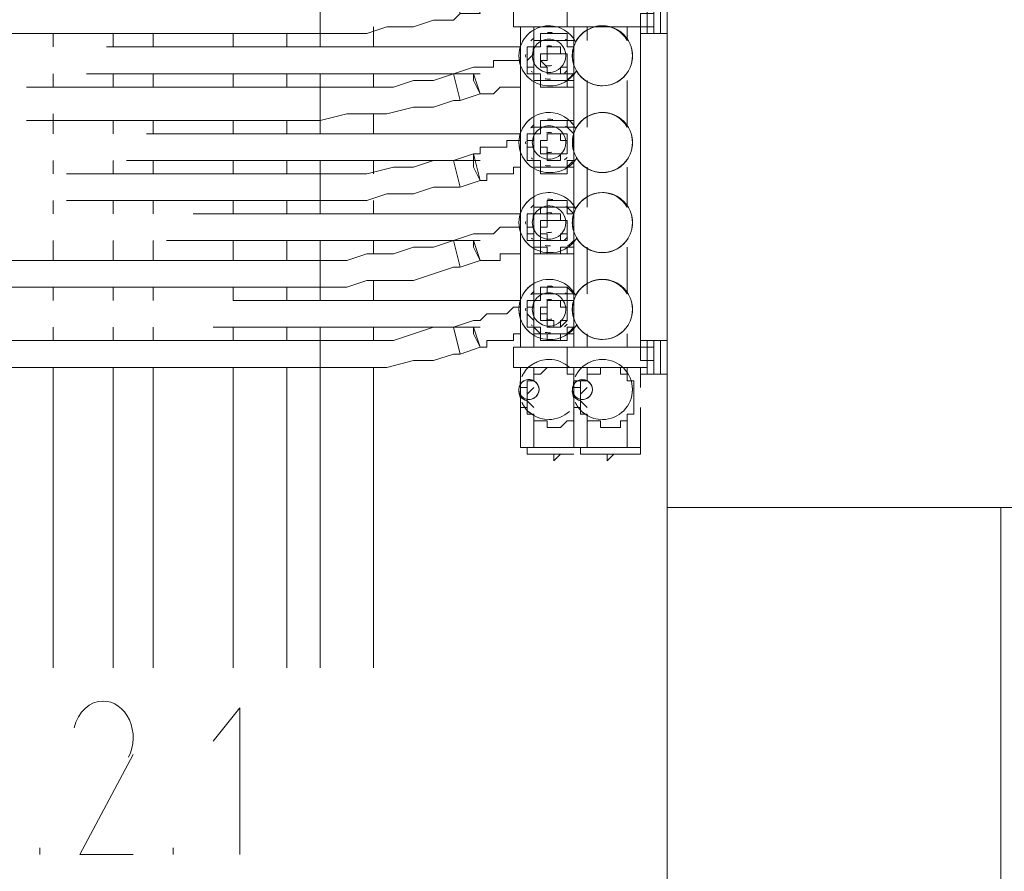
# Model space of a CAD drawing. Header units: millimetres. Extents: x 413 to 305578, y 115 to 38116.
# Tile 32 of 194: x 19222 to 19809, y 17753 to 18260. Entities that reach past the tile are written whole.
import ezdxf

# ---------------------------------------------------------------- set-up
doc = ezdxf.new("R2010")
doc.units = ezdxf.units.MM
doc.layers.add('PDF _PD-Motor Text', color=5, linetype='Continuous')
doc.layers.add('PDF$_59-60$-$Floor$Plan$-$В_Этаж$00_Сводный$M-EQPM', color=2, linetype='Continuous')
for name, color, linetype, true_color in [('PDF$_59-60$-$Floor$Plan$-$В_Этаж$00_Сводный$A-DETL-MBND', 7, 'Continuous', 0xdd3700), ('PDF$_V$line_ifc_RVT-1-В_Этаж$00_Сводный$A-COLS', 7, 'Continuous', 0xbababa), ('PDF$_V$line_ifc_RVT-1-В_Этаж$00_Сводный$A-WALL', 7, 'Continuous', 0xbababa)]:
    doc.layers.add(name, color=color, linetype=linetype, true_color=true_color)

msp = doc.modelspace()

# ---------------------------------------------------------------- linework, layer by layer
at = {"layer": 'PDF _PD-Motor Text', "lineweight": 0}
for points in [[(19353.44, 17762.74), (19353.44, 17850.24), (19337.53, 17830.35)], [(19289.8, 17822.4), (19257.98, 17762.74), (19289.8, 17762.74)], [(19234.12, 17762.74), (19234.12, 17766.71)], [(19313.66, 17762.74), (19313.66, 17766.71)]]:
    msp.add_lwpolyline(points, dxfattribs=at)
msp.add_arc((19263.69, 17832.35), 26.11, 333.61802, 24.04084, dxfattribs=at)
for points in [[(19272.07, 17854.22), (19263.99, 17854.31), (19256.86, 17847.78), (19254.67, 17838.27)], [(19287.54, 17842.99), (19284.36, 17849.95), (19278.34, 17854.25), (19271.82, 17854.22)]]:
    msp.add_open_spline(points, degree=3, dxfattribs=at)
at = {"layer": 'PDF$_59-60$-$Floor$Plan$-$В_Этаж$00_Сводный$A-DETL-MBND', "color": 1, "lineweight": 0}
for points in [[(19401.17, 18251.96), (19417.08, 18251.96), (19429.01, 18251.96), (19440.94, 18255.94), (19456.85, 18255.94), (19468.79, 18259.92), (19480.72, 18259.92), (19484.7, 18263.89), (19480.72, 18275.83), (19484.7, 18263.89), (19496.63, 18263.89), (19492.65, 18279.8), (19480.72, 18279.8), (19468.79, 18275.83), (19456.85, 18271.85), (19444.92, 18271.85), (19429.01, 18267.87), (19417.08, 18267.87), (19405.15, 18267.87), (19401.17, 18267.87)], [(19480.72, 18228.1), (19468.79, 18224.12), (19456.85, 18224.12), (19444.92, 18220.14), (19429.01, 18220.14), (19417.08, 18220.14), (19405.15, 18220.14), (19401.17, 18220.14), (19401.17, 18200.26), (19417.08, 18204.23), (19429.01, 18204.23), (19440.94, 18204.23), (19456.85, 18208.21), (19468.79, 18208.21), (19480.72, 18212.19), (19484.7, 18212.19)], [(19480.72, 18176.39), (19468.79, 18176.39), (19456.85, 18172.41), (19444.92, 18172.41), (19429.01, 18168.44), (19417.08, 18168.44), (19405.15, 18168.44), (19401.17, 18168.44), (19401.17, 18152.53), (19417.08, 18152.53), (19429.01, 18152.53), (19440.94, 18156.5), (19456.85, 18156.5), (19468.79, 18160.48), (19480.72, 18160.48), (19484.7, 18160.48)], [(19484.7, 18160.48), (19496.63, 18164.46), (19492.65, 18180.37), (19480.72, 18176.39)], [(19480.72, 18128.66), (19468.79, 18124.68), (19456.85, 18124.68), (19444.92, 18120.71), (19429.01, 18120.71), (19417.08, 18116.73), (19405.15, 18116.73), (19401.17, 18116.73), (19401.17, 18100.82), (19417.08, 18100.82), (19429.01, 18104.8), (19440.94, 18104.8), (19456.85, 18104.8), (19468.79, 18108.77), (19480.72, 18112.75), (19484.7, 18112.75)], [(19480.72, 18076.95), (19468.79, 18076.95), (19456.85, 18072.98), (19444.92, 18069), (19429.01, 18069), (19417.08, 18069), (19405.15, 18069), (19401.17, 18069), (19401.17, 18053.09), (19417.08, 18053.09), (19429.01, 18053.09), (19440.94, 18053.09), (19456.85, 18057.07), (19468.79, 18057.07), (19480.72, 18061.04), (19484.7, 18061.04)]]:
    msp.add_lwpolyline(points, close=True, dxfattribs=at)
for points in [[(19202.3, 18251.96), (19401.17, 18251.96), (19401.17, 18267.87), (19202.3, 18267.87)], [(19349.46, 18251.96), (19349.46, 18244.01)], [(19381.28, 18244.01), (19381.28, 18251.96)], [(19520.49, 18240.03), (19520.49, 18236.05), (19516.51, 18236.05), (19512.54, 18236.05), (19508.56, 18236.05), (19504.58, 18236.05), (19504.58, 18232.08), (19500.61, 18232.08), (19496.63, 18232.08), (19492.65, 18232.08), (19480.72, 18228.1), (19484.7, 18212.19), (19496.63, 18216.17), (19492.65, 18228.1), (19492.65, 18224.12), (19496.63, 18216.17), (19500.61, 18216.17), (19504.58, 18216.17), (19508.56, 18220.14), (19512.54, 18220.14), (19516.51, 18220.14), (19520.49, 18220.14), (19520.49, 18224.12)], [(19349.46, 18228.1), (19349.46, 18220.14)], [(19381.28, 18220.14), (19381.28, 18228.1)], [(19226.16, 18200.26), (19401.17, 18200.26), (19401.17, 18220.14), (19226.16, 18220.14)], [(19349.46, 18200.26), (19349.46, 18192.3)], [(19381.28, 18192.3), (19381.28, 18200.26)], [(19520.49, 18172.41), (19516.51, 18172.41), (19516.51, 18168.44), (19512.54, 18168.44), (19508.56, 18168.44), (19504.58, 18168.44), (19500.61, 18168.44), (19500.61, 18164.46), (19496.63, 18164.46), (19492.65, 18172.41), (19492.65, 18180.37), (19496.63, 18180.37), (19496.63, 18184.35), (19500.61, 18184.35), (19504.58, 18184.35), (19508.56, 18184.35), (19512.54, 18184.35), (19512.54, 18188.32), (19516.51, 18188.32), (19520.49, 18188.32)], [(19349.46, 18176.39), (19349.46, 18168.44)], [(19381.28, 18168.44), (19381.28, 18176.39)], [(19528.45, 18172.41), (19528.45, 18172.41)], [(19250.03, 18152.53), (19401.17, 18152.53), (19401.17, 18168.44), (19250.03, 18168.44)], [(19349.46, 18152.53), (19349.46, 18144.57)], [(19381.28, 18144.57), (19381.28, 18152.53)], [(19520.49, 18136.62), (19516.51, 18136.62), (19512.54, 18136.62), (19508.56, 18136.62), (19504.58, 18132.64), (19500.61, 18132.64), (19496.63, 18132.64), (19492.65, 18132.64), (19480.72, 18128.66), (19484.7, 18112.75), (19496.63, 18116.73), (19492.65, 18128.66), (19492.65, 18124.68), (19496.63, 18116.73), (19500.61, 18116.73), (19504.58, 18116.73), (19508.56, 18116.73), (19508.56, 18120.71), (19512.54, 18120.71), (19516.51, 18120.71), (19520.49, 18120.71)], [(19349.46, 18128.66), (19349.46, 18116.73)], [(19381.28, 18116.73), (19381.28, 18128.66)], [(19067.06, 18100.82), (19401.17, 18100.82), (19401.17, 18116.73), (19067.06, 18116.73)], [(19349.46, 18100.82), (19349.46, 18092.86)], [(19381.28, 18092.86), (19381.28, 18100.82)], [(19520.49, 18088.89), (19516.51, 18088.89), (19512.54, 18084.91), (19508.56, 18084.91), (19504.58, 18084.91), (19500.61, 18084.91), (19496.63, 18080.93), (19492.65, 18080.93), (19480.72, 18076.95), (19484.7, 18061.04), (19496.63, 18065.02), (19492.65, 18076.95), (19492.65, 18072.98), (19496.63, 18065.02), (19500.61, 18065.02), (19500.61, 18069), (19504.58, 18069), (19508.56, 18069), (19512.54, 18069), (19516.51, 18069), (19516.51, 18072.98), (19520.49, 18072.98)], [(19349.46, 18076.95), (19349.46, 18069)], [(19381.28, 18069), (19381.28, 18076.95)], [(19090.93, 18053.09), (19401.17, 18053.09), (19401.17, 18069), (19090.93, 18069)], [(19349.46, 18053.09), (19349.46, 17874.1)], [(19381.28, 17874.1), (19381.28, 18053.09)]]:
    msp.add_lwpolyline(points, dxfattribs=at)
at = {"layer": 'PDF$_59-60$-$Floor$Plan$-$В_Этаж$00_Сводный$A-DETL-MBND', "color": 220, "lineweight": 0, "true_color": 0xff00bf}
for points in [[(19242.07, 18244.01), (19242.07, 18251.96)], [(19242.07, 18220.14), (19242.07, 18228.1)], [(19242.07, 18192.3), (19242.07, 18204.23)], [(19242.07, 18168.44), (19242.07, 18176.39)], [(19242.07, 18144.57), (19242.07, 18152.53)], [(19242.07, 18116.73), (19242.07, 18128.66)], [(19242.07, 18092.86), (19242.07, 18100.82)], [(19242.07, 18069), (19242.07, 18076.95)], [(19242.07, 17874.1), (19242.07, 18053.09)]]:
    msp.add_lwpolyline(points, dxfattribs=at)
at = {"layer": 'PDF$_59-60$-$Floor$Plan$-$В_Этаж$00_Сводный$A-DETL-MBND', "color": 150, "lineweight": 0, "true_color": 0x007fff}
for points in [[(19277.87, 18251.96), (19277.87, 18244.01)], [(19301.73, 18244.01), (19301.73, 18251.96)], [(19277.87, 18228.1), (19277.87, 18220.14)], [(19301.73, 18220.14), (19301.73, 18228.1)], [(19277.87, 18200.26), (19277.87, 18192.3)], [(19301.73, 18192.3), (19301.73, 18200.26)], [(19277.87, 18176.39), (19277.87, 18168.44)], [(19301.73, 18168.44), (19301.73, 18176.39)], [(19277.87, 18152.53), (19277.87, 18144.57)], [(19301.73, 18144.57), (19301.73, 18152.53)], [(19277.87, 18128.66), (19277.87, 18116.73)], [(19301.73, 18116.73), (19301.73, 18128.66)], [(19277.87, 18100.82), (19277.87, 18092.86)], [(19301.73, 18092.86), (19301.73, 18100.82)], [(19277.87, 18076.95), (19277.87, 18069)], [(19301.73, 18069), (19301.73, 18076.95)], [(19277.87, 18053.09), (19277.87, 17874.1)], [(19301.73, 17874.1), (19301.73, 18053.09)]]:
    msp.add_lwpolyline(points, dxfattribs=at)
at = {"layer": 'PDF$_59-60$-$Floor$Plan$-$В_Этаж$00_Сводный$A-DETL-MBND', "color": 5, "lineweight": 0}
for points in [[(19401.17, 18251.96), (19401.17, 18244.01)], [(19432.99, 18244.01), (19432.99, 18255.94)], [(19520.49, 18244.01), (19273.89, 18244.01)], [(19261.96, 18228.1), (19496.63, 18228.1)], [(19401.17, 18228.1), (19401.17, 18220.14)], [(19432.99, 18220.14), (19432.99, 18228.1)], [(19401.17, 18200.26), (19401.17, 18192.3)], [(19432.99, 18192.3), (19432.99, 18204.23)], [(19520.49, 18192.3), (19297.76, 18192.3)], [(19285.82, 18176.39), (19496.63, 18176.39)], [(19401.17, 18176.39), (19401.17, 18168.44)], [(19432.99, 18168.44), (19432.99, 18176.39)], [(19401.17, 18152.53), (19401.17, 18144.57)], [(19432.99, 18144.57), (19432.99, 18152.53)], [(19520.49, 18144.57), (19325.6, 18144.57)], [(19309.69, 18128.66), (19496.63, 18128.66)], [(19401.17, 18128.66), (19401.17, 18116.73)], [(19432.99, 18120.71), (19432.99, 18128.66)], [(19432.99, 18092.86), (19432.99, 18104.8)], [(19401.17, 18100.82), (19401.17, 18092.86)], [(19520.49, 18092.86), (19349.46, 18092.86)], [(19337.53, 18076.95), (19496.63, 18076.95)], [(19401.17, 18076.95), (19401.17, 18069)], [(19432.99, 18069), (19432.99, 18076.95)], [(19401.17, 18053.09), (19401.17, 17874.1)], [(19432.99, 17874.1), (19432.99, 18053.09)]]:
    msp.add_lwpolyline(points, dxfattribs=at)
at = {"layer": 'PDF$_59-60$-$Floor$Plan$-$В_Этаж$00_Сводный$M-EQPM', "lineweight": 0}
for points in [[(19592.09, 18271.85), (19596.06, 18271.85), (19596.06, 18267.87), (19596.06, 18255.94), (19596.06, 18267.87), (19592.09, 18267.87), (19556.29, 18267.87), (19548.33, 18267.87), (19524.47, 18267.87), (19516.51, 18267.87), (19516.51, 18255.94), (19524.47, 18255.94), (19548.33, 18255.94), (19548.33, 18267.87)], [(19596.06, 18271.85), (19600.04, 18271.85), (19600.04, 18251.96), (19604.02, 18251.96), (19608, 18251.96), (19608, 18259.92), (19608, 18271.85), (19604.02, 18271.85), (19600.04, 18271.85)], [(19604.02, 18271.85), (19604.02, 18259.92), (19604.02, 18251.96)], [(19600.04, 18255.94), (19596.06, 18255.94), (19592.09, 18255.94), (19592.09, 18259.92), (19592.09, 18263.89), (19596.06, 18263.89), (19600.04, 18263.89)], [(19520.49, 18255.94), (19520.49, 18065.02)], [(19600.04, 18251.96), (19596.06, 18251.96), (19596.06, 18255.94), (19592.09, 18255.94), (19556.29, 18255.94), (19548.33, 18255.94)], [(19560.27, 18255.94), (19560.27, 18247.98)], [(19592.09, 18255.94), (19592.09, 18255.94)], [(19592.09, 18065.02), (19592.09, 18255.94)], [(19596.06, 18251.96), (19592.09, 18251.96)], [(19596.06, 18255.94), (19596.06, 18255.94)], [(19596.06, 18251.96), (19596.06, 18251.96)], [(19600.04, 18251.96), (19600.04, 18251.96)], [(19604.02, 18251.96), (19604.02, 18251.96)], [(19528.45, 18236.05), (19528.45, 18236.05)], [(19552.31, 18236.05), (19552.31, 18236.05)], [(19552.31, 18232.08), (19552.31, 18232.08)], [(19560.27, 18224.12), (19560.27, 18196.28)], [(19552.31, 18196.28), (19552.31, 18196.28)], [(19528.45, 18188.32), (19528.45, 18188.32)], [(19528.45, 18184.35), (19528.45, 18184.35)], [(19552.31, 18184.35), (19552.31, 18184.35)], [(19528.45, 18176.39), (19528.45, 18176.39)], [(19560.27, 18172.41), (19560.27, 18148.55)], [(19552.31, 18144.57), (19552.31, 18144.57)], [(19552.31, 18144.57), (19552.31, 18144.57)], [(19528.45, 18136.62), (19528.45, 18136.62)], [(19552.31, 18136.62), (19552.31, 18136.62)], [(19552.31, 18132.64), (19552.31, 18132.64)], [(19528.45, 18124.68), (19528.45, 18124.68)], [(19560.27, 18124.68), (19560.27, 18096.84)], [(19540.38, 18100.82), (19536.4, 18100.82), (19536.4, 18096.84), (19532.42, 18096.84), (19528.45, 18096.84), (19528.45, 18092.86), (19528.45, 18088.89), (19524.47, 18088.89), (19524.47, 18084.91), (19528.45, 18080.93), (19528.45, 18076.95), (19532.42, 18072.98), (19536.4, 18072.98), (19536.4, 18069), (19540.38, 18069)], [(19540.38, 18100.82), (19536.4, 18100.82), (19532.42, 18100.82), (19532.42, 18096.84), (19528.45, 18096.84), (19528.45, 18092.86), (19524.47, 18092.86), (19524.47, 18088.89), (19524.47, 18084.91), (19524.47, 18080.93), (19524.47, 18076.95), (19528.45, 18076.95), (19528.45, 18072.98), (19532.42, 18072.98), (19532.42, 18069), (19536.4, 18069), (19540.38, 18069)], [(19528.45, 18088.89), (19528.45, 18088.89)], [(19528.45, 18084.91), (19528.45, 18084.91)], [(19552.31, 18084.91), (19552.31, 18084.91)], [(19528.45, 18076.95), (19528.45, 18065.02)], [(19540.38, 18069), (19544.36, 18069), (19544.36, 18072.98), (19548.33, 18072.98), (19552.31, 18072.98), (19552.31, 18076.95)], [(19540.38, 18069), (19544.36, 18069), (19548.33, 18069), (19548.33, 18072.98), (19552.31, 18072.98), (19552.31, 18076.95)], [(19552.31, 18080.93), (19552.31, 18080.93)], [(19560.27, 18072.98), (19560.27, 18065.02)], [(19584.13, 18065.02), (19584.13, 18072.98)], [(19592.09, 18069), (19596.06, 18069), (19596.06, 18065.02), (19596.06, 18053.09), (19596.06, 18065.02), (19592.09, 18065.02), (19556.29, 18065.02), (19548.33, 18065.02), (19524.47, 18065.02), (19516.51, 18065.02), (19516.51, 18053.09), (19524.47, 18053.09), (19536.4, 18053.09)], [(19548.33, 18065.02), (19548.33, 18053.09), (19544.36, 18053.09)], [(19592.09, 18065.02), (19592.09, 18065.02)], [(19600.04, 18057.07), (19596.06, 18057.07), (19592.09, 18057.07), (19592.09, 18061.04), (19592.09, 18065.02), (19596.06, 18065.02), (19600.04, 18065.02)], [(19596.06, 18069), (19600.04, 18069), (19600.04, 18049.11), (19604.02, 18049.11), (19608, 18049.11), (19608, 18061.04), (19608, 18069), (19604.02, 18069), (19600.04, 18069)], [(19596.06, 18069), (19596.06, 18069)], [(19596.06, 18065.02), (19596.06, 18065.02)], [(19600.04, 18069), (19600.04, 18069)], [(19604.02, 18069), (19604.02, 18069)], [(19604.02, 18069), (19604.02, 18061.04), (19604.02, 18049.11)], [(19528.45, 18053.09), (19528.45, 18049.11)], [(19568.22, 18053.09), (19556.29, 18053.09), (19548.33, 18053.09)], [(19560.27, 18053.09), (19560.27, 18049.11)], [(19600.04, 18049.11), (19596.06, 18049.11), (19596.06, 18053.09), (19592.09, 18053.09), (19576.18, 18053.09)], [(19584.13, 18049.11), (19584.13, 18053.09)], [(19592.09, 18057.07), (19592.09, 18057.07)], [(19592.09, 18041.16), (19592.09, 18053.09)], [(19596.06, 18053.09), (19596.06, 18053.09)], [(19596.06, 18049.11), (19592.09, 18049.11)], [(19596.06, 18049.11), (19596.06, 18049.11)], [(19600.04, 18049.11), (19600.04, 18049.11)], [(19604.02, 18049.11), (19604.02, 18049.11)], [(19520.49, 18041.16), (19520.49, 18041.16)], [(19552.31, 18025.25), (19552.31, 18021.27), (19548.33, 18021.27), (19544.36, 18017.29), (19540.38, 18017.29), (19536.4, 18017.29), (19536.4, 18021.27), (19532.42, 18021.27), (19528.45, 18021.27), (19528.45, 18025.25), (19524.47, 18025.25), (19524.47, 18029.23), (19520.49, 18029.23), (19524.47, 18029.23), (19524.47, 18033.2), (19524.47, 18037.18), (19524.47, 18041.16), (19520.49, 18041.16), (19520.49, 18029.23)], [(19520.49, 18041.16), (19520.49, 18041.16)], [(19524.47, 18041.16), (19524.47, 18041.16)], [(19524.47, 18037.18), (19528.45, 18041.16)], [(19528.45, 18041.16), (19528.45, 18041.16)], [(19552.31, 18041.16), (19552.31, 18041.16)], [(19552.31, 18041.16), (19552.31, 18041.16)], [(19556.29, 18041.16), (19556.29, 18041.16)], [(19556.29, 18037.18), (19560.27, 18041.16)], [(19560.27, 18041.16), (19560.27, 18041.16)], [(19560.27, 18041.16), (19560.27, 18041.16)], [(19524.47, 18037.18), (19524.47, 18037.18)], [(19556.29, 18037.18), (19556.29, 18037.18)], [(19520.49, 18029.23), (19520.49, 18029.23)], [(19524.47, 18029.23), (19524.47, 18029.23)], [(19524.47, 18029.23), (19524.47, 18029.23)], [(19528.45, 18029.23), (19528.45, 18029.23)], [(19552.31, 18029.23), (19552.31, 18029.23)], [(19552.31, 18029.23), (19552.31, 18005.36)], [(19556.29, 18029.23), (19556.29, 18029.23)], [(19556.29, 18029.23), (19556.29, 18029.23)], [(19560.27, 18029.23), (19560.27, 18029.23)], [(19560.27, 18029.23), (19560.27, 18029.23)], [(19584.13, 18005.36), (19588.11, 18005.36), (19592.09, 18005.36), (19592.09, 18029.23)], [(19528.45, 18021.27), (19528.45, 18005.36), (19552.31, 18005.36), (19556.29, 18005.36), (19560.27, 18005.36)], [(19552.31, 18005.36), (19552.31, 18021.27)], [(19560.27, 18021.27), (19560.27, 18005.36), (19584.13, 18005.36), (19584.13, 18021.27)], [(19524.47, 18005.36), (19524.47, 18001.38), (19552.31, 18001.38)], [(19528.45, 18005.36), (19528.45, 18005.36)], [(19552.31, 18005.36), (19552.31, 18005.36)], [(19556.29, 18005.36), (19556.29, 18001.38), (19592.09, 18001.38), (19592.09, 18005.36)], [(19560.27, 18005.36), (19560.27, 18005.36)], [(19584.13, 18005.36), (19584.13, 18005.36)], [(19592.09, 18005.36), (19592.09, 18005.36)], [(19532.42, 18001.38), (19536.4, 18001.38), (19540.38, 18001.38), (19540.38, 17997.41), (19544.36, 18001.38), (19548.33, 18001.38)], [(19564.24, 18001.38), (19568.22, 18001.38), (19572.2, 18001.38), (19572.2, 17997.41), (19576.18, 18001.38), (19580.15, 18001.38)]]:
    msp.add_lwpolyline(points, dxfattribs=at)
for points in [[(19554.96, 18228.21, 0.038342), (19556.74, 18226.13, -0.064898), (19553.88, 18229.86, -0.277744), (19537.58, 18220.88, -1), (19537.58, 18256.68, -0.277744), (19553.39, 18247.16, -0.26147), (19569.4, 18256.68, 0.098831), (19562.53, 18255.31)], [(19552.31, 18140.59), (19552.31, 18144.57), (19548.33, 18148.55), (19544.36, 18148.55), (19540.38, 18148.55), (19536.4, 18148.55), (19532.42, 18148.55), (19532.42, 18144.57), (19528.45, 18144.57), (19528.45, 18140.59), (19528.45, 18136.62), (19524.47, 18136.62), (19524.47, 18132.64), (19528.45, 18132.64), (19528.45, 18128.66), (19528.45, 18124.68), (19532.42, 18124.68), (19532.42, 18120.71), (19536.4, 18120.71), (19540.38, 18120.71), (19536.4, 18120.71), (19532.42, 18120.71), (19528.45, 18120.71), (19528.45, 18124.68), (19528.45, 18128.66), (19524.47, 18128.66), (19524.47, 18132.64), (19524.47, 18136.62), (19524.47, 18140.59), (19524.47, 18144.57), (19528.45, 18144.57), (19528.45, 18148.55), (19532.42, 18148.55), (19536.4, 18148.55), (19536.4, 18152.53), (19540.38, 18152.53), (19544.36, 18152.53), (19548.33, 18152.53), (19548.33, 18148.55), (19552.31, 18148.55), (19552.31, 18144.57), (19552.31, 18176.39), (19552.31, 18172.41), (19548.33, 18172.41), (19548.33, 18168.44), (19544.36, 18168.44), (19540.38, 18168.44), (19536.4, 18168.44), (19532.42, 18168.44), (19532.42, 18172.41), (19528.45, 18172.41), (19528.45, 18176.39), (19524.47, 18176.39), (19524.47, 18180.37), (19524.47, 18184.35), (19524.47, 18188.32), (19524.47, 18192.3), (19528.45, 18192.3), (19528.45, 18196.28), (19532.42, 18196.28), (19532.42, 18200.26), (19536.4, 18200.26), (19540.38, 18200.26), (19544.36, 18200.26), (19548.33, 18200.26), (19552.31, 18200.26), (19552.31, 18196.28), (19552.31, 18224.12), (19552.31, 18220.14), (19548.33, 18220.14), (19544.36, 18220.14), (19540.38, 18220.14), (19536.4, 18220.14), (19532.42, 18220.14), (19532.42, 18224.12), (19528.45, 18224.12), (19528.45, 18228.1), (19524.47, 18228.1), (19524.47, 18232.08), (19524.47, 18236.05), (19524.47, 18240.03), (19524.47, 18244.01), (19528.45, 18244.01), (19528.45, 18247.98), (19532.42, 18247.98), (19532.42, 18251.96), (19536.4, 18251.96), (19540.38, 18251.96), (19544.36, 18251.96), (19548.33, 18251.96), (19548.33, 18247.98), (19552.31, 18247.98), (19552.31, 18244.01), (19552.31, 18255.94), (19552.31, 18065.02), (19552.31, 18076.95, -0.056598), (19548.59, 18073.53)], [(19528.45, 18255.94), (19528.45, 18244.01, 0.052594), (19528.12, 18241.85)], [(19539.73, 18252.53, 0.038893), (19537.58, 18252.7, -0.038873), (19539.73, 18252.53)], [(19584.91, 18247.71, 0.268343), (19569.4, 18256.68, 0.265775), (19553.97, 18247.86)], [(19573.56, 18256.19, 0.05874), (19569.4, 18256.68, -0.263211), (19584.13, 18247.98), (19584.13, 18255.94)], [(19552.31, 18240.03), (19552.31, 18244.01), (19552.31, 18247.98), (19548.33, 18247.98), (19544.36, 18247.98), (19540.38, 18247.98), (19536.4, 18247.98), (19532.42, 18247.98), (19532.42, 18244.01), (19528.45, 18244.01), (19528.45, 18240.03), (19524.47, 18236.05), (19524.47, 18232.08), (19528.45, 18232.08), (19528.45, 18228.1), (19528.45, 18224.12), (19532.42, 18224.12), (19532.42, 18220.14), (19536.4, 18220.14), (19540.38, 18220.14), (19544.36, 18220.14), (19548.33, 18220.14), (19548.33, 18224.12), (19552.31, 18224.12), (19552.31, 18228.1, -0.056598), (19548.59, 18224.68)], [(19526.83, 18247.62, -0.037938), (19528.29, 18249.15, 0.037912), (19526.83, 18247.62)], [(19528.45, 18240.03), (19528.45, 18236.05, 0.050918), (19528.97, 18233.81)], [(19539.16, 18244.53, 0.067414), (19537.58, 18244.75, 0.067414), (19535.99, 18244.53)], [(19551.75, 18241.74, 0.095029), (19551.9, 18235, -0.137989), (19552.14, 18243.54, 0.147086), (19552.26, 18233.61)], [(19587.05, 18235.82, 0.095029), (19586.89, 18242.56, -0.137989), (19586.65, 18234.02, 0.147086), (19586.53, 18243.96)], [(19523.68, 18237.91, -0.028106), (19523.67, 18239.47, 0.028059), (19523.68, 18237.91)], [(19535.99, 18233.03, 0.067414), (19537.58, 18232.82, 0.067414), (19539.16, 18233.03)], [(19548.33, 18229.94, -0.037938), (19546.87, 18228.42, 0.037912), (19548.33, 18229.94)], [(19554.06, 18229.56, 0.263211), (19569.4, 18220.88, 0.26147), (19584.68, 18229.46, -0.265775), (19569.4, 18220.88, -0.198912), (19556.74, 18226.13)], [(19528.45, 18224.12), (19528.45, 18196.28, 0.037912), (19526.83, 18195.92, -0.037938), (19528.29, 18197.44)], [(19565.23, 18221.37, 0.05874), (19569.4, 18220.88, 0.098831), (19576.27, 18222.25)], [(19573.56, 18204.48, 0.05874), (19569.4, 18204.97, -0.263211), (19584.13, 18196.28), (19584.13, 18224.12)], [(19562.53, 18203.6, -0.098831), (19569.4, 18204.97, 1), (19569.4, 18169.17, 1), (19569.4, 18204.97, 0.26147), (19553.39, 18195.45, 0.277744), (19537.58, 18204.97, 1), (19537.58, 18169.17, 0.277744), (19554.06, 18177.85, 0.263211), (19569.4, 18169.17, 0.26147), (19584.68, 18177.75, -0.265775), (19569.4, 18169.17, -0.268343), (19553.88, 18178.15)], [(19584.91, 18196, 0.268343), (19569.4, 18204.97, 0.265775), (19553.97, 18196.15)], [(19552.25, 18192.2, 0.147086), (19552.19, 18182.14, -0.137989), (19552.31, 18192.3), (19552.31, 18196.28), (19548.33, 18196.28), (19548.33, 18200.26), (19544.36, 18200.26), (19540.38, 18200.26), (19536.4, 18200.26), (19532.42, 18200.26), (19532.42, 18196.28), (19528.45, 18196.28), (19528.45, 18192.3), (19528.45, 18188.32), (19524.47, 18188.32), (19524.47, 18184.35), (19528.45, 18184.35), (19528.45, 18180.37), (19528.45, 18176.39), (19532.42, 18176.39), (19532.42, 18172.41), (19536.4, 18172.41), (19540.38, 18172.41), (19544.36, 18172.41), (19548.33, 18172.41), (19552.31, 18172.41), (19552.31, 18176.39), (19552.31, 18180.37), (19552.31, 18184.35, -0.095029), (19551.75, 18190.03)], [(19539.16, 18192.82, 0.067414), (19537.58, 18193.04, 0.067414), (19535.99, 18192.82)], [(19523.68, 18186.2, -0.028106), (19523.67, 18187.76, 0.028059), (19523.68, 18186.2)], [(19587.05, 18184.11, 0.095029), (19586.89, 18190.85, -0.137989), (19586.65, 18182.31, 0.147086), (19586.53, 18192.25)], [(19535.99, 18181.32, 0.067414), (19537.58, 18181.11, 0.067414), (19539.16, 18181.32)], [(19528.45, 18176.39), (19528.45, 18144.57, 0.052594), (19528.12, 18142.41)], [(19548.33, 18178.23, -0.037938), (19546.87, 18176.71, 0.037912), (19548.33, 18178.23)], [(19535.31, 18173.34, 0.040958), (19537.58, 18173.15, -0.040944), (19535.31, 18173.34)], [(19565.23, 18169.67, 0.05874), (19569.4, 18169.17, 0.098831), (19576.27, 18170.55)], [(19573.56, 18156.75, 0.05874), (19569.4, 18157.24, -0.263211), (19584.13, 18148.55), (19584.13, 18172.41)], [(19562.53, 18155.87, -0.098831), (19569.4, 18157.24, 1), (19569.4, 18121.44, 1), (19569.4, 18157.24, 0.26147), (19553.39, 18147.72, 0.277744), (19537.58, 18157.24, 1), (19537.58, 18121.44, 0.277744), (19554.06, 18130.12, 0.263211), (19569.4, 18121.44, 0.26147), (19584.68, 18130.02, -0.265775), (19569.4, 18121.44, -0.268343), (19553.88, 18130.41)], [(19584.91, 18148.27, 0.268343), (19569.4, 18157.24, 0.265775), (19553.97, 18148.42)], [(19526.83, 18148.18, -0.037938), (19528.29, 18149.71, 0.037912), (19526.83, 18148.18)], [(19523.68, 18138.47, -0.028106), (19523.67, 18140.03, 0.028059), (19523.68, 18138.47)], [(19528.45, 18140.59), (19528.45, 18136.62, 0.043078), (19528.97, 18134.37)], [(19539.16, 18145.09, 0.067414), (19537.58, 18145.31, 0.067414), (19535.99, 18145.09)], [(19587.05, 18136.38, 0.095029), (19586.89, 18143.12, -0.137989), (19586.65, 18134.58, 0.147086), (19586.53, 18144.52)], [(19535.99, 18133.59, 0.067414), (19537.58, 18133.38, 0.067414), (19539.16, 18133.59)], [(19552.31, 18096.84), (19548.33, 18100.82), (19544.36, 18100.82), (19540.38, 18100.82), (19544.36, 18100.82), (19548.33, 18100.82), (19548.33, 18096.84), (19552.31, 18096.84), (19552.31, 18092.86), (19552.31, 18124.68), (19552.31, 18120.71), (19548.33, 18120.71), (19544.36, 18120.71), (19540.38, 18120.71), (19544.36, 18120.71), (19548.33, 18120.71), (19548.33, 18124.68), (19552.31, 18124.68), (19552.31, 18128.66, -0.056598), (19548.59, 18125.24)], [(19548.33, 18130.5, -0.037938), (19546.87, 18128.98, 0.037912), (19548.33, 18130.5)], [(19528.45, 18124.68), (19528.45, 18096.84, 0.037912), (19526.83, 18096.48, -0.037938), (19528.29, 18098)], [(19565.23, 18121.93, 0.05874), (19569.4, 18121.44, 0.098831), (19576.27, 18122.81)], [(19573.56, 18105.04, 0.05874), (19569.4, 18105.53, -0.263211), (19584.13, 18096.84), (19584.13, 18124.68)], [(19562.53, 18104.16, -0.098831), (19569.4, 18105.53, 1), (19569.4, 18069.73, 1), (19569.4, 18105.53, 0.26147), (19553.39, 18096.01, 0.277744), (19537.58, 18105.53, 1), (19537.58, 18069.73, 0.277744), (19554.06, 18078.41, 0.263211), (19569.4, 18069.73, 0.26147), (19584.68, 18078.31, -0.265775), (19569.4, 18069.73, -0.268343), (19553.88, 18078.71)], [(19584.91, 18096.56, 0.268343), (19569.4, 18105.53, 0.262159), (19554.09, 18096.92)], [(19539.16, 18093.38, 0.067414), (19537.58, 18093.6, 0.067414), (19535.99, 18093.38)], [(19523.68, 18086.76, -0.028106), (19523.67, 18088.32, 0.028059), (19523.68, 18086.76)], [(19551.75, 18090.59, 0.095029), (19551.9, 18083.85, -0.137989), (19552.14, 18092.39, 0.147086), (19552.26, 18082.46)], [(19587.05, 18084.67, 0.095029), (19586.89, 18091.41, -0.137989), (19586.65, 18082.87, 0.147086), (19586.53, 18092.81)], [(19535.99, 18081.88, 0.067414), (19537.58, 18081.67, 0.067414), (19539.16, 18081.88)], [(19548.33, 18078.79, -0.037938), (19546.87, 18077.27, 0.037912), (19548.33, 18078.79)], [(19565.23, 18070.22, 0.05874), (19569.4, 18069.73, 0.098831), (19576.27, 18071.11)], [(19520.49, 18053.09), (19520.49, 18041.16, -0.041714), (19520.32, 18044.65)], [(19555.31, 18034.34, 0.527258), (19563.43, 18039.9, 0.527258), (19556.29, 18045.13), (19552.31, 18045.13), (19552.31, 18049.11), (19548.33, 18049.11), (19548.33, 18053.09), (19544.36, 18053.09), (19540.38, 18053.09), (19536.4, 18053.09), (19532.42, 18049.11), (19528.45, 18049.11), (19528.45, 18045.13), (19524.47, 18045.13), (19524.47, 18041.16), (19520.49, 18041.16), (19520.49, 18029.23), (19520.49, 18005.36), (19524.47, 18005.36), (19528.45, 18005.36)], [(19521.52, 18047.8, -0.020599), (19522.22, 18049.09, 0.026858), (19521.32, 18047.39, -0.304211), (19537.58, 18057.8, -0.189758), (19549.78, 18053)], [(19552.31, 18049.11), (19552.31, 18053.09), (19552.31, 18041.16, -0.041714), (19552.14, 18044.65)], [(19567.75, 18057.72, -0.023043), (19569.4, 18057.8, -1), (19569.4, 18022, -0.304211), (19553.14, 18032.42, 0.026858), (19554.04, 18030.72)], [(19554.04, 18049.09, 0.026858), (19553.14, 18047.39, -0.304211), (19569.4, 18057.8)], [(19528.45, 18029.23), (19524.47, 18033.2, -0.402383), (19519.68, 18039.9, -0.402383), (19525.4, 18045.86, -0.402383), (19531.61, 18039.9, -0.402383), (19525.89, 18033.94)], [(19523.49, 18034.34, 0.527258), (19531.61, 18039.9, 0.527258), (19523.49, 18045.46)], [(19560.27, 18029.23), (19556.29, 18033.2, -0.402383), (19551.5, 18039.9, -0.402383), (19557.22, 18045.86, -0.402383), (19563.43, 18039.9, -0.402383), (19557.71, 18033.94)], [(19549.74, 18026.77, -0.18894), (19537.58, 18022, -0.304211), (19521.32, 18032.42, 0.026858), (19522.22, 18030.72, -0.023124), (19521.52, 18032)]]:
    msp.add_lwpolyline(points, format="xyb", dxfattribs=at)
for points in [[(19569.4, 18220.88, 1), (19569.4, 18256.68, 1)], [(19537.58, 18228.84, 0.999999), (19537.58, 18248.73, 0.999999)], [(19535.23, 18225.06, 0.042359), (19537.58, 18224.86, -0.042359)], [(19539.92, 18200.79, 0.042359), (19537.58, 18200.99, -0.042359)], [(19537.58, 18177.13, 0.999999), (19537.58, 18197.02, 0.999999)], [(19539.92, 18153.06, 0.042359), (19537.58, 18153.26, -0.042359)], [(19537.58, 18129.4, 0.999999), (19537.58, 18149.29, 0.999999)], [(19552.14, 18144.1, 0.137989), (19552.19, 18134.41, -0.147086)], [(19535.23, 18125.62, 0.042359), (19537.58, 18125.42, -0.042359)], [(19539.92, 18101.35, 0.042359), (19537.58, 18101.55, -0.042359)], [(19537.58, 18077.69, 0.999999), (19537.58, 18097.58, 0.999999)], [(19535.23, 18073.91, 0.042359), (19537.58, 18073.71, -0.042359)], [(19531.61, 18039.9, 1.000002), (19519.68, 18039.9, 1.000002)], [(19563.43, 18039.9, 1.000002), (19551.5, 18039.9, 1.000002)]]:
    msp.add_lwpolyline(points, format="xyb", close=True, dxfattribs=at)
for points in [[(19540.38, 18224.12), (19544.36, 18224.12), (19548.33, 18224.12), (19548.33, 18228.1), (19552.31, 18228.1), (19552.31, 18232.08), (19552.31, 18236.05), (19552.31, 18240.03), (19552.31, 18244.01), (19548.33, 18244.01), (19548.33, 18247.98), (19544.36, 18247.98), (19540.38, 18247.98), (19536.4, 18247.98), (19532.42, 18247.98), (19532.42, 18244.01), (19528.45, 18244.01), (19528.45, 18240.03), (19528.45, 18236.05), (19528.45, 18232.08), (19528.45, 18228.1), (19532.42, 18228.1), (19532.42, 18224.12), (19536.4, 18224.12)], [(19540.38, 18228.1), (19544.36, 18228.1), (19548.33, 18228.1), (19548.33, 18232.08), (19548.33, 18236.05), (19548.33, 18240.03), (19544.36, 18240.03), (19544.36, 18244.01), (19540.38, 18244.01), (19536.4, 18244.01), (19536.4, 18240.03), (19532.42, 18240.03), (19532.42, 18236.05), (19532.42, 18232.08), (19536.4, 18232.08), (19536.4, 18228.1)], [(19540.38, 18228.1), (19544.36, 18228.1), (19544.36, 18232.08), (19548.33, 18232.08), (19548.33, 18236.05), (19548.33, 18240.03), (19544.36, 18240.03), (19540.38, 18240.03), (19536.4, 18240.03), (19536.4, 18236.05), (19532.42, 18236.05), (19536.4, 18232.08), (19536.4, 18228.1)], [(19540.38, 18172.41), (19544.36, 18172.41), (19548.33, 18172.41), (19548.33, 18176.39), (19552.31, 18176.39), (19552.31, 18180.37), (19552.31, 18184.35), (19552.31, 18188.32), (19552.31, 18192.3), (19548.33, 18196.28), (19544.36, 18196.28), (19540.38, 18196.28), (19536.4, 18196.28), (19532.42, 18196.28), (19532.42, 18192.3), (19528.45, 18192.3), (19528.45, 18188.32), (19528.45, 18184.35), (19528.45, 18180.37), (19528.45, 18176.39), (19532.42, 18176.39), (19532.42, 18172.41), (19536.4, 18172.41)], [(19540.38, 18180.37), (19544.36, 18180.37), (19548.33, 18180.37), (19548.33, 18184.35), (19548.33, 18188.32), (19544.36, 18188.32), (19544.36, 18192.3), (19540.38, 18192.3), (19536.4, 18192.3), (19536.4, 18188.32), (19532.42, 18188.32), (19532.42, 18184.35), (19536.4, 18184.35), (19536.4, 18180.37)], [(19540.38, 18176.39), (19544.36, 18176.39), (19544.36, 18180.37), (19548.33, 18180.37), (19548.33, 18184.35), (19548.33, 18188.32), (19548.33, 18192.3), (19544.36, 18192.3), (19540.38, 18192.3), (19536.4, 18192.3), (19536.4, 18188.32), (19532.42, 18188.32), (19532.42, 18184.35), (19532.42, 18180.37), (19536.4, 18180.37), (19536.4, 18176.39)], [(19540.38, 18120.71), (19544.36, 18120.71), (19544.36, 18124.68), (19548.33, 18124.68), (19552.31, 18124.68), (19552.31, 18128.66), (19552.31, 18132.64), (19552.31, 18136.62), (19552.31, 18140.59), (19552.31, 18144.57), (19548.33, 18144.57), (19548.33, 18148.55), (19544.36, 18148.55), (19540.38, 18148.55), (19536.4, 18148.55), (19536.4, 18144.57), (19532.42, 18144.57), (19528.45, 18144.57), (19528.45, 18140.59), (19528.45, 18136.62), (19528.45, 18132.64), (19528.45, 18128.66), (19532.42, 18128.66), (19532.42, 18124.68), (19536.4, 18124.68), (19536.4, 18120.71)], [(19540.38, 18128.66), (19544.36, 18128.66), (19548.33, 18128.66), (19548.33, 18132.64), (19548.33, 18136.62), (19548.33, 18140.59), (19544.36, 18140.59), (19544.36, 18144.57), (19540.38, 18144.57), (19536.4, 18144.57), (19536.4, 18140.59), (19532.42, 18140.59), (19532.42, 18136.62), (19532.42, 18132.64), (19532.42, 18128.66), (19536.4, 18128.66)], [(19540.38, 18128.66), (19544.36, 18128.66), (19544.36, 18132.64), (19548.33, 18132.64), (19548.33, 18136.62), (19548.33, 18140.59), (19544.36, 18140.59), (19540.38, 18140.59), (19536.4, 18140.59), (19536.4, 18136.62), (19532.42, 18136.62), (19532.42, 18132.64), (19536.4, 18132.64), (19536.4, 18128.66)], [(19540.38, 18072.98), (19544.36, 18072.98), (19548.33, 18072.98), (19548.33, 18076.95), (19552.31, 18076.95), (19552.31, 18080.93), (19552.31, 18084.91), (19552.31, 18088.89), (19552.31, 18092.86), (19548.33, 18092.86), (19548.33, 18096.84), (19544.36, 18096.84), (19540.38, 18096.84), (19536.4, 18096.84), (19532.42, 18096.84), (19532.42, 18092.86), (19528.45, 18092.86), (19528.45, 18088.89), (19528.45, 18084.91), (19528.45, 18080.93), (19528.45, 18076.95), (19532.42, 18076.95), (19532.42, 18072.98), (19536.4, 18072.98)], [(19540.38, 18076.95), (19544.36, 18076.95), (19544.36, 18080.93), (19548.33, 18080.93), (19548.33, 18084.91), (19548.33, 18088.89), (19544.36, 18088.89), (19544.36, 18092.86), (19540.38, 18092.86), (19536.4, 18092.86), (19536.4, 18088.89), (19536.4, 18084.91), (19532.42, 18084.91), (19536.4, 18084.91), (19536.4, 18080.93), (19540.38, 18080.93)], [(19540.38, 18076.95), (19544.36, 18076.95), (19548.33, 18080.93), (19548.33, 18084.91), (19548.33, 18088.89), (19548.33, 18092.86), (19544.36, 18092.86), (19540.38, 18092.86), (19536.4, 18092.86), (19536.4, 18088.89), (19532.42, 18088.89), (19532.42, 18084.91), (19532.42, 18080.93), (19536.4, 18080.93), (19536.4, 18076.95)], [(19556.29, 18041.16), (19556.29, 18045.13), (19560.27, 18045.13), (19560.27, 18049.11), (19564.24, 18049.11), (19568.22, 18049.11), (19568.22, 18053.09), (19572.2, 18053.09), (19576.18, 18053.09), (19580.15, 18053.09), (19580.15, 18049.11), (19584.13, 18049.11), (19584.13, 18045.13), (19588.11, 18045.13), (19588.11, 18041.16), (19588.11, 18037.18), (19588.11, 18033.2), (19588.11, 18029.23), (19588.11, 18025.25), (19584.13, 18025.25), (19584.13, 18021.27), (19580.15, 18021.27), (19580.15, 18017.29), (19576.18, 18017.29), (19572.2, 18017.29), (19568.22, 18017.29), (19568.22, 18021.27), (19564.24, 18021.27), (19560.27, 18021.27), (19560.27, 18025.25), (19556.29, 18025.25), (19556.29, 18029.23), (19552.31, 18029.23), (19556.29, 18029.23), (19556.29, 18033.2), (19556.29, 18037.18), (19556.29, 18041.16), (19552.31, 18041.16)], [(19552.31, 18029.23), (19552.31, 18041.16)]]:
    msp.add_lwpolyline(points, close=True, dxfattribs=at)
for centre, radius, start, end in [((19537.58, 18238.78), 17.9, 127.99112, 140.94852), ((19537.58, 18238.77), 13.94, 90.00114, 93.37591), ((19537.58, 18238.77), 13.94, 90.00114, 93.37591), ((19537.58, 18238.81), 17.87, 89.99841, 92.32514), ((19537.58, 18238.77), 17.91, 87.35438, 90.00014), ((19537.58, 18238.78), 17.9, 37.7664, 47.30173), ((19569.4, 18238.78), 17.9, 135.00007, 144.23397), ((19569.4, 18238.78), 17.9, 36.217, 45.00002), ((19537.58, 18238.78), 9.94, 89.99956, 96.40087), ((19537.58, 18238.78), 9.94, 83.60592, 90.00046), ((19537.59, 18238.79), 13.91, 41.42348, 45.0033), ((19537.6, 18238.81), 13.89, 41.42647, 45.00601), ((19537.58, 18238.78), 17.9, 169.53068, 189.23884), ((19537.58, 18238.78), 9.94, 18.34048, 29.99996), ((19537.58, 18238.78), 9.94, 330.00067, 342.04329), ((19537.57, 18238.77), 13.91, 221.42348, 225.0033), ((19537.55, 18238.76), 13.89, 221.42647, 225.00601), ((19537.58, 18238.78), 9.94, 263.60592, 270.00046), ((19537.58, 18238.78), 9.94, 269.99956, 276.40087), ((19569.4, 18238.78), 17.9, 315.00007, 324.23397), ((19537.57, 18238.78), 17.89, 217.7701, 227.30276), ((19537.58, 18238.8), 13.94, 270.00114, 273.37591), ((19537.58, 18238.8), 13.94, 270.00114, 273.37591), ((19537.58, 18238.8), 17.91, 267.35438, 270.00014), ((19537.58, 18238.76), 17.87, 269.99841, 272.32514), ((19537.58, 18187.1), 17.87, 89.99841, 92.32514), ((19537.58, 18187.06), 17.91, 87.35438, 90.00014), ((19537.58, 18187.07), 17.9, 127.99112, 140.94852), ((19537.58, 18187.06), 13.94, 90.00114, 93.37591), ((19537.58, 18187.06), 13.94, 90.00114, 93.37591), ((19537.58, 18187.07), 17.9, 37.7664, 47.30173), ((19569.4, 18187.07), 17.9, 135.00007, 144.23397), ((19569.4, 18187.07), 17.9, 36.217, 45.00002), ((19537.58, 18187.08), 9.94, 89.99956, 96.40087), ((19537.58, 18187.07), 9.94, 83.60592, 90.00046), ((19537.59, 18187.08), 13.91, 41.42348, 45.0033), ((19537.6, 18187.1), 13.89, 41.42647, 45.00601), ((19537.58, 18187.07), 17.9, 169.53068, 189.23884), ((19537.58, 18187.07), 9.94, 150.00067, 162.04329), ((19537.58, 18187.07), 9.94, 18.34048, 29.99996), ((19537.58, 18187.07), 9.94, 198.34048, 209.99996), ((19537.58, 18187.07), 9.94, 330.00067, 342.04329), ((19537.57, 18187.07), 17.89, 217.7701, 227.30276), ((19537.57, 18187.06), 13.91, 221.42348, 225.0033), ((19537.55, 18187.05), 13.89, 221.42647, 225.00601), ((19537.58, 18187.07), 9.94, 263.60592, 270.00046), ((19537.58, 18187.07), 9.94, 269.99956, 276.40087), ((19537.58, 18187.07), 17.9, 307.99112, 320.94852), ((19569.4, 18187.07), 17.9, 216.217, 225.00002), ((19569.4, 18187.07), 17.9, 315.00007, 324.23397), ((19537.58, 18187.09), 13.94, 270.00114, 273.37591), ((19537.58, 18187.09), 13.94, 270.00114, 273.37591), ((19537.58, 18187.09), 17.91, 267.35438, 270.00014), ((19537.58, 18187.05), 17.87, 269.99841, 272.32514), ((19537.58, 18139.34), 17.9, 127.99037, 140.52126), ((19537.58, 18139.33), 13.94, 90.00114, 93.37591), ((19537.58, 18139.33), 13.94, 90.00114, 93.37591), ((19537.58, 18139.37), 17.87, 89.99841, 92.32514), ((19537.58, 18139.33), 17.91, 87.35438, 90.00014), ((19537.58, 18139.35), 17.89, 39.4775, 47.30408), ((19569.4, 18139.34), 17.9, 135.00007, 144.23397), ((19569.4, 18139.34), 17.9, 36.217, 45.00002), ((19537.58, 18139.34), 9.94, 89.99956, 96.40087), ((19537.58, 18139.34), 9.94, 83.60592, 90.00046), ((19537.55, 18139.32), 13.96, 41.42691, 44.08998), ((19537.56, 18139.33), 13.94, 41.43094, 44.09172), ((19537.58, 18139.34), 17.9, 169.53068, 189.23884), ((19537.58, 18139.34), 9.94, 18.34048, 29.99996), ((19569.4, 18139.34), 17.9, 170.47513, 190.41472), ((19537.58, 18139.34), 9.94, 330.00067, 339.86732), ((19537.57, 18139.34), 17.89, 217.7701, 227.30276), ((19537.57, 18139.33), 13.91, 221.42348, 225.0033), ((19537.55, 18139.32), 13.89, 221.42647, 225.00601), ((19537.58, 18139.34), 9.94, 263.60592, 270.00046), ((19537.58, 18139.34), 9.94, 269.99956, 276.40087), ((19569.4, 18139.34), 17.9, 216.217, 225.00002), ((19569.4, 18139.34), 17.9, 315.00007, 324.23397), ((19537.58, 18139.36), 13.94, 270.00114, 273.37591), ((19537.58, 18139.36), 13.94, 270.00114, 273.37591), ((19537.58, 18139.35), 17.91, 267.35438, 270.00014), ((19537.58, 18139.32), 17.87, 269.99841, 272.32514), ((19537.58, 18087.66), 17.87, 89.99841, 92.32514), ((19537.58, 18087.62), 17.91, 87.35438, 90.00014), ((19537.58, 18087.63), 17.9, 127.99112, 140.94852), ((19537.58, 18087.62), 13.94, 90.00114, 93.3759), ((19537.58, 18087.62), 13.94, 90.00114, 93.3759), ((19537.58, 18087.63), 17.9, 37.7664, 47.30173), ((19569.4, 18087.63), 17.9, 135.00007, 144.23397), ((19569.4, 18087.63), 17.9, 36.217, 45.00002), ((19537.58, 18087.64), 9.94, 89.99956, 96.40087), ((19537.58, 18087.63), 9.94, 83.60592, 90.00046), ((19537.59, 18087.64), 13.91, 41.42349, 45.0033), ((19537.6, 18087.66), 13.89, 41.42647, 45.00601), ((19537.58, 18087.63), 17.9, 169.53068, 189.23884), ((19537.58, 18087.63), 9.94, 150.00067, 162.04329), ((19537.58, 18087.63), 9.94, 18.34048, 29.99996), ((19537.58, 18087.63), 9.94, 198.34048, 209.99996), ((19537.58, 18087.63), 9.94, 330.00067, 342.04329), ((19537.57, 18087.63), 17.89, 217.7701, 227.30276), ((19537.57, 18087.62), 13.91, 221.42348, 225.0033), ((19537.55, 18087.61), 13.89, 221.42647, 225.00601), ((19537.58, 18087.63), 9.94, 263.60592, 270.00046), ((19537.58, 18087.63), 9.94, 269.99956, 276.40087), ((19569.4, 18087.63), 17.9, 216.217, 225.00002), ((19569.4, 18087.63), 17.9, 315.00007, 324.23397), ((19537.58, 18087.65), 17.91, 267.35438, 270.00014), ((19537.58, 18087.65), 13.94, 270.00114, 273.3759), ((19537.58, 18087.65), 13.94, 270.00114, 273.3759), ((19537.58, 18087.61), 17.87, 269.99841, 272.32514), ((19537.6, 18039.86), 17.94, 118.66602, 121.90477), ((19537.58, 18039.9), 17.9, 110.89628, 119.94787), ((19537.58, 18039.9), 17.89, 89.99995, 95.28), ((19569.42, 18039.86), 17.94, 118.66602, 121.90477), ((19569.4, 18039.9), 17.9, 112.43438, 119.94844), ((19569.42, 18039.89), 17.92, 149.84987, 153.8169), ((19569.4, 18039.9), 17.9, 356.9629, 3.12007), ((19537.57, 18039.9), 17.9, 185.82179, 195.37629), ((19569.39, 18039.9), 17.9, 185.82179, 195.37629), ((19569.42, 18039.91), 17.92, 206.1831, 210.15013), ((19537.58, 18039.9), 17.9, 227.6809, 240.99061), ((19569.4, 18039.9), 17.9, 227.6809, 240.9906)]:
    msp.add_arc(centre, radius, start, end, dxfattribs=at)
at = {"layer": 'PDF$_V$line_ifc_RVT-1-В_Этаж$00_Сводный$A-COLS', "lineweight": 0}
for points in [[(19806.87, 17969.56), (19608, 17969.56), (19608, 17671.25), (19806.87, 17671.25)], [(20009.72, 17969.56), (19806.87, 17969.56), (19806.87, 17671.25), (20009.72, 17671.25)]]:
    msp.add_lwpolyline(points, close=True, dxfattribs=at)
at = {"layer": 'PDF$_V$line_ifc_RVT-1-В_Этаж$00_Сводный$A-WALL', "lineweight": 0}
msp.add_lwpolyline([(19806.87, 18749.14), (19608, 18749.14), (19608, 17969.56), (19810.85, 17969.56), (20009.72, 17969.56), (20009.72, 18749.14), (19806.87, 18749.14), (19806.87, 19150.87), (12973.61, 19150.87), (12973.61, 18749.14)], close=True, dxfattribs=at)

doc.saveas('drawing.dxf')
